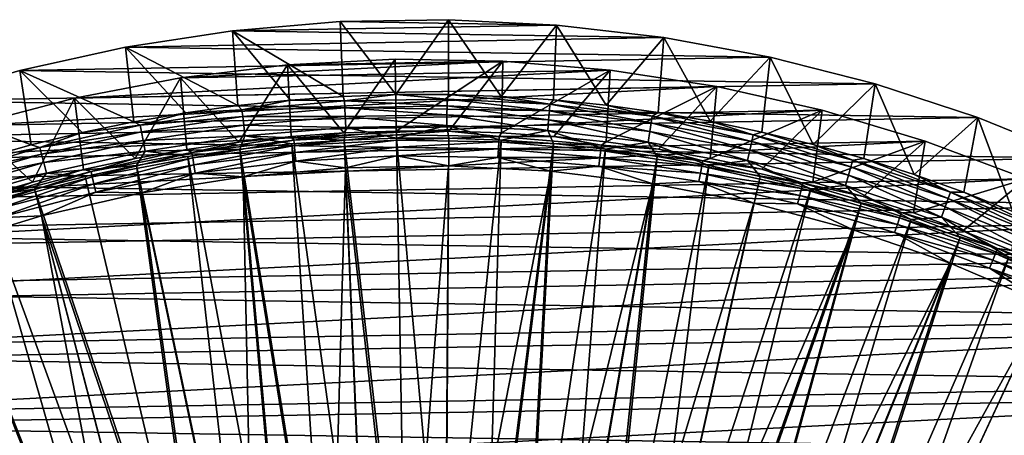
# Model space of a CAD drawing. Header units: metres. Extents: x -37.4 to 37.6, y -35 to 35.
# Tile 256 of 256: x -8.7 to 12.6, y 26 to 35. Entities that reach past the tile are written whole.
import ezdxf

# ---------------------------------------------------------------- set-up
doc = ezdxf.new("R2010")
doc.units = ezdxf.units.M
doc.layers.add('solid_506616_SW0001', color=7, linetype='CONTINUOUS')

msp = doc.modelspace()

# ---------------------------------------------------------------- linework, layer by layer
at = {"layer": 'solid_506616_SW0001'}
for points in [[(-4.11855, 34.756729, -3.846846), (-1.788694, 34.954216, -3.846846), (2.887171, 34.880608, -3.846846)], [(-1.729276, 33.335377, 5.339492), (-1.788694, 34.954216, -3.846846), (-4.11855, 34.756729, -3.846846)], [(-1.788694, 34.954216, -3.846846), (0.551789, 34.995602, -3.846846), (2.887171, 34.880608, -3.846846)], [(-0.590161, 33.374985, 5.339492), (0.551789, 34.995602, -3.846846), (-1.788694, 34.954216, -3.846846)], [(-1.729276, 33.335377, 5.339492), (-0.590161, 33.374985, 5.339492), (-1.788694, 34.954216, -3.846846)], [(-0.590161, 33.374985, 5.339492), (0.549642, 33.375675, 5.339492), (0.551789, 34.995602, -3.846846)], [(0.549642, 33.375675, 5.339492), (1.688804, 33.337452, 5.339492), (0.551789, 34.995602, -3.846846)], [(1.688804, 33.337452, 5.339492), (2.887171, 34.880608, -3.846846), (0.551789, 34.995602, -3.846846)], [(-6.430815, 34.404133, -3.846846), (-4.11855, 34.756729, -3.846846), (5.210456, 34.609985, -3.846846)], [(-4.000132, 33.139656, 5.339492), (-4.11855, 34.756729, -3.846846), (-6.430815, 34.404133, -3.846846)], [(-4.11855, 34.756729, -3.846846), (2.887171, 34.880608, -3.846846), (5.210456, 34.609985, -3.846846)], [(-2.866375, 33.256905, 5.339492), (-1.729276, 33.335377, 5.339492), (-4.11855, 34.756729, -3.846846)], [(-4.000132, 33.139656, 5.339492), (-2.866375, 33.256905, 5.339492), (-4.11855, 34.756729, -3.846846)], [(1.688804, 33.337452, 5.339492), (2.825997, 33.260361, 5.339492), (2.887171, 34.880608, -3.846846)], [(2.825997, 33.260361, 5.339492), (3.959895, 33.144485, 5.339492), (2.887171, 34.880608, -3.846846)], [(3.959895, 33.144485, 5.339492), (5.210456, 34.609985, -3.846846), (2.887171, 34.880608, -3.846846)], [(-6.430815, 34.404133, -3.846846), (5.210456, 34.609985, -3.846846), (7.511086, 34.18446, -3.846846)], [(3.959895, 33.144485, 5.339492), (5.089176, 32.989971, 5.339492), (5.210456, 34.609985, -3.846846)], [(5.089176, 32.989971, 5.339492), (6.212523, 32.796986, 5.339492), (5.210456, 34.609985, -3.846846)], [(6.212523, 32.796986, 5.339492), (7.511086, 34.18446, -3.846846), (5.210456, 34.609985, -3.846846)], [(-8.714963, 33.897541, -3.846846), (-6.430815, 34.404133, -3.846846), (7.511086, 34.18446, -3.846846)], [(-6.252336, 32.789421, 5.339492), (-6.430815, 34.404133, -3.846846), (-8.714963, 33.897541, -3.846846)], [(-5.129224, 32.983768, 5.339492), (-4.000132, 33.139656, 5.339492), (-6.430815, 34.404133, -3.846846)], [(-6.252336, 32.789421, 5.339492), (-5.129224, 32.983768, 5.339492), (-6.430815, 34.404133, -3.846846)], [(-8.714963, 33.897541, -3.846846), (7.511086, 34.18446, -3.846846), (9.776227, 33.60685, -3.846846)], [(-5.246432, 33.738022, -3.596469), (4.050364, 33.902416, -3.596469), (1.727041, 34.099773, -3.596469)], [(-5.246432, 33.738022, -3.596469), (1.727041, 34.099773, -3.596469), (-2.93154, 34.017395, -3.596469)], [(-2.93154, 34.017395, -3.596469), (-0.603656, 34.138123, -3.596469), (-1.71316, 32.547298, 5.200573)], [(-2.93154, 34.017395, -3.596469), (1.727041, 34.099773, -3.596469), (-0.603656, 34.138123, -3.596469)], [(-0.603656, 34.138123, -3.596469), (-0.576232, 32.587261, 5.200573), (-1.71316, 32.547298, 5.200573)], [(-0.603656, 34.138123, -3.596469), (1.727041, 34.099773, -3.596469), (-0.576232, 32.587261, 5.200573)], [(1.727041, 34.099773, -3.596469), (0.561398, 32.587521, 5.200573), (-0.576232, 32.587261, 5.200573)], [(1.727041, 34.099773, -3.596469), (1.698344, 32.548077, 5.200573), (0.561398, 32.587521, 5.200573)], [(1.727041, 34.099773, -3.596469), (4.050364, 33.902416, -3.596469), (1.698344, 32.548077, 5.200573)], [(6.212523, 32.796986, 5.339492), (7.328628, 32.565765, 5.339492), (7.511086, 34.18446, -3.846846)], [(7.328628, 32.565765, 5.339492), (8.436187, 32.296574, 5.339492), (7.511086, 34.18446, -3.846846)], [(8.436187, 32.296574, 5.339492), (9.776227, 33.60685, -3.846846), (7.511086, 34.18446, -3.846846)], [(-10.958266, 33.240208, -3.846846), (-8.714963, 33.897541, -3.846846), (9.776227, 33.60685, -3.846846)], [(-8.475389, 32.286304, 5.339492), (-8.714963, 33.897541, -3.846846), (-10.958266, 33.240208, -3.846846)], [(-7.368158, 32.556843, 5.339492), (-6.252336, 32.789421, 5.339492), (-8.714963, 33.897541, -3.846846)], [(-8.475389, 32.286304, 5.339492), (-7.368158, 32.556843, 5.339492), (-8.714963, 33.897541, -3.846846)], [(-7.537028, 33.301212, -3.596469), (6.354971, 33.546864, -3.596469), (4.050364, 33.902416, -3.596469)], [(-7.537028, 33.301212, -3.596469), (4.050364, 33.902416, -3.596469), (-5.246432, 33.738022, -3.596469)], [(-5.246432, 33.738022, -3.596469), (-2.93154, 34.017395, -3.596469), (-3.979372, 32.348511, 5.200573)], [(-2.93154, 34.017395, -3.596469), (-2.848001, 32.467682, 5.200573), (-3.979372, 32.348511, 5.200573)], [(-2.93154, 34.017395, -3.596469), (-1.71316, 32.547298, 5.200573), (-2.848001, 32.467682, 5.200573)], [(4.050364, 33.902416, -3.596469), (2.833221, 32.468975, 5.200573), (1.698344, 32.548077, 5.200573)], [(4.050364, 33.902416, -3.596469), (3.964646, 32.350319, 5.200573), (2.833221, 32.468975, 5.200573)], [(4.050364, 33.902416, -3.596469), (6.354971, 33.546864, -3.596469), (3.964646, 32.350319, 5.200573)], [(-7.537028, 33.301212, -3.596469), (-5.246432, 33.738022, -3.596469), (-6.226196, 31.992125, 5.200573)], [(-5.246432, 33.738022, -3.596469), (-5.105894, 32.189926, 5.200573), (-6.226196, 31.992125, 5.200573)], [(-5.246432, 33.738022, -3.596469), (-3.979372, 32.348511, 5.200573), (-5.105894, 32.189926, 5.200573)], [(-10.958266, 33.240208, -3.846846), (9.776227, 33.60685, -3.846846), (12.000071, 32.878525, -3.846846)], [(-9.791711, 32.709297, -3.596469), (8.62917, 33.03503, -3.596469), (6.354971, 33.546864, -3.596469)], [(-9.791711, 32.709297, -3.596469), (6.354971, 33.546864, -3.596469), (-7.537028, 33.301212, -3.596469)], [(6.354971, 33.546864, -3.596469), (5.09124, 32.192249, 5.200573), (3.964646, 32.350319, 5.200573)], [(6.354971, 33.546864, -3.596469), (6.211632, 31.994955, 5.200573), (5.09124, 32.192249, 5.200573)], [(6.354971, 33.546864, -3.596469), (8.62917, 33.03503, -3.596469), (6.211632, 31.994955, 5.200573)], [(8.436187, 32.296574, 5.339492), (9.533909, 31.989723, 5.339492), (9.776227, 33.60685, -3.846846)], [(9.533909, 31.989723, 5.339492), (10.620516, 31.645575, 5.339492), (9.776227, 33.60685, -3.846846)], [(10.620516, 31.645575, 5.339492), (12.000071, 32.878525, -3.846846), (9.776227, 33.60685, -3.846846)], [(-13.15497, 32.433712, -3.846846), (-10.958266, 33.240208, -3.846846), (12.000071, 32.878525, -3.846846)], [(-9.57274, 31.978125, 5.339492), (-8.475389, 32.286304, 5.339492), (-10.958266, 33.240208, -3.846846)], [(-9.791711, 32.709297, -3.596469), (-7.537028, 33.301212, -3.596469), (-8.442687, 31.479876, 5.200573)], [(-7.537028, 33.301212, -3.596469), (-7.338912, 31.755344, 5.200573), (-8.442687, 31.479876, 5.200573)], [(-7.537028, 33.301212, -3.596469), (-6.226196, 31.992125, 5.200573), (-7.338912, 31.755344, 5.200573)], [(-3.916121, 33.048981, 5.767566), (-2.866375, 33.256905, 5.339492), (-4.000132, 33.139656, 5.339492)], [(-3.916121, 33.048981, 5.767566), (-1.699947, 33.236748, 5.767566), (-2.866375, 33.256905, 5.339492)], [(-1.692462, 33.090389, 6.182486), (-1.699947, 33.236748, 5.767566), (-3.916121, 33.048981, 5.767566)], [(-1.699947, 33.236748, 5.767566), (-1.729276, 33.335377, 5.339492), (-2.866375, 33.256905, 5.339492)], [(-1.699947, 33.236748, 5.767566), (-0.590161, 33.374985, 5.339492), (-1.729276, 33.335377, 5.339492)], [(-1.699947, 33.236748, 5.767566), (0.523819, 33.27607, 5.767566), (-0.590161, 33.374985, 5.339492)], [(0.521512, 33.129536, 6.182486), (0.523819, 33.27607, 5.767566), (-1.699947, 33.236748, 5.767566)], [(-1.692462, 33.090389, 6.182486), (0.521512, 33.129536, 6.182486), (-1.699947, 33.236748, 5.767566)], [(0.523819, 33.27607, 5.767566), (0.549642, 33.375675, 5.339492), (-0.590161, 33.374985, 5.339492)], [(0.521512, 33.129536, 6.182486), (2.733156, 33.020721, 6.182486), (0.523819, 33.27607, 5.767566)], [(0.523819, 33.27607, 5.767566), (2.745245, 33.166771, 5.767566), (0.549642, 33.375675, 5.339492)], [(2.733156, 33.020721, 6.182486), (2.745245, 33.166771, 5.767566), (0.523819, 33.27607, 5.767566)], [(2.745245, 33.166771, 5.767566), (1.688804, 33.337452, 5.339492), (0.549642, 33.375675, 5.339492)], [(2.745245, 33.166771, 5.767566), (2.825997, 33.260361, 5.339492), (1.688804, 33.337452, 5.339492)], [(2.745245, 33.166771, 5.767566), (4.954411, 32.909344, 5.767566), (2.825997, 33.260361, 5.339492)], [(4.954411, 32.909344, 5.767566), (3.959895, 33.144485, 5.339492), (2.825997, 33.260361, 5.339492)], [(-12.000648, 31.965, -3.596469), (10.863041, 32.369293, -3.596469), (8.62917, 33.03503, -3.596469)], [(-12.000648, 31.965, -3.596469), (8.62917, 33.03503, -3.596469), (-9.791711, 32.709297, -3.596469)], [(-6.114804, 32.713612, 5.767566), (-3.916121, 33.048981, 5.767566), (-5.129224, 32.983768, 5.339492)], [(-3.898876, 32.90345, 6.182486), (-3.916121, 33.048981, 5.767566), (-6.114804, 32.713612, 5.767566)], [(-3.916121, 33.048981, 5.767566), (-4.000132, 33.139656, 5.339492), (-5.129224, 32.983768, 5.339492)], [(-3.898876, 32.90345, 6.182486), (-1.692462, 33.090389, 6.182486), (-3.916121, 33.048981, 5.767566)], [(-1.682693, 32.899399, 6.578798), (-1.692462, 33.090389, 6.182486), (-3.898876, 32.90345, 6.182486)], [(0.518502, 32.93832, 6.578798), (0.521512, 33.129536, 6.182486), (-1.692462, 33.090389, 6.182486)], [(-1.682693, 32.899399, 6.578798), (0.518502, 32.93832, 6.578798), (-1.692462, 33.090389, 6.182486)], [(0.518502, 32.93832, 6.578798), (2.717381, 32.830135, 6.578798), (0.521512, 33.129536, 6.182486)], [(2.717381, 32.830135, 6.578798), (2.733156, 33.020721, 6.182486), (0.521512, 33.129536, 6.182486)], [(2.717381, 32.830135, 6.578798), (4.904124, 32.575321, 6.578798), (2.733156, 33.020721, 6.182486)], [(2.733156, 33.020721, 6.182486), (4.932594, 32.764427, 6.182486), (2.745245, 33.166771, 5.767566)], [(4.904124, 32.575321, 6.578798), (4.932594, 32.764427, 6.182486), (2.733156, 33.020721, 6.182486)], [(4.932594, 32.764427, 6.182486), (4.954411, 32.909344, 5.767566), (2.745245, 33.166771, 5.767566)], [(4.954411, 32.909344, 5.767566), (5.089176, 32.989971, 5.339492), (3.959895, 33.144485, 5.339492)], [(8.62917, 33.03503, -3.596469), (7.324456, 31.758682, 5.200573), (6.211632, 31.994955, 5.200573)], [(8.62917, 33.03503, -3.596469), (8.428356, 31.483717, 5.200573), (7.324456, 31.758682, 5.200573)], [(8.62917, 33.03503, -3.596469), (10.863041, 32.369293, -3.596469), (8.428356, 31.483717, 5.200573)], [(-13.15497, 32.433712, -3.846846), (12.000071, 32.878525, -3.846846), (14.168805, 32.003704, -3.846846)], [(-6.114804, 32.713612, 5.767566), (-6.252336, 32.789421, 5.339492), (-7.368158, 32.556843, 5.339492)], [(-6.114804, 32.713612, 5.767566), (-5.129224, 32.983768, 5.339492), (-6.252336, 32.789421, 5.339492)], [(-6.087878, 32.569557, 6.182486), (-3.898876, 32.90345, 6.182486), (-6.114804, 32.713612, 5.767566)], [(-3.876373, 32.713539, 6.578798), (-3.898876, 32.90345, 6.182486), (-6.087878, 32.569557, 6.182486)], [(-3.876373, 32.713539, 6.578798), (-1.682693, 32.899399, 6.578798), (-3.898876, 32.90345, 6.182486)], [(-1.67076, 32.666088, 6.951706), (-1.682693, 32.899399, 6.578798), (-3.876373, 32.713539, 6.578798)], [(0.514825, 32.704739, 6.951706), (0.518502, 32.93832, 6.578798), (-1.682693, 32.899399, 6.578798)], [(-1.67076, 32.666088, 6.951706), (0.514825, 32.704739, 6.951706), (-1.682693, 32.899399, 6.578798)], [(0.514825, 32.704739, 6.951706), (2.698111, 32.597317, 6.951706), (0.518502, 32.93832, 6.578798)], [(2.698111, 32.597317, 6.951706), (2.717381, 32.830135, 6.578798), (0.518502, 32.93832, 6.578798)], [(2.698111, 32.597317, 6.951706), (4.869346, 32.344311, 6.951706), (2.717381, 32.830135, 6.578798)], [(4.869346, 32.344311, 6.951706), (4.904124, 32.575321, 6.578798), (2.717381, 32.830135, 6.578798)], [(4.932594, 32.764427, 6.182486), (7.110001, 32.361801, 6.182486), (4.954411, 32.909344, 5.767566)], [(4.954411, 32.909344, 5.767566), (7.141448, 32.504936, 5.767566), (5.089176, 32.989971, 5.339492)], [(7.110001, 32.361801, 6.182486), (7.141448, 32.504936, 5.767566), (4.954411, 32.909344, 5.767566)], [(7.141448, 32.504936, 5.767566), (6.212523, 32.796986, 5.339492), (5.089176, 32.989971, 5.339492)], [(7.141448, 32.504936, 5.767566), (7.328628, 32.565765, 5.339492), (6.212523, 32.796986, 5.339492)], [(10.620516, 31.645575, 5.339492), (11.694739, 31.26453, 5.339492), (12.000071, 32.878525, -3.846846)], [(11.694739, 31.26453, 5.339492), (12.755327, 30.847033, 5.339492), (12.000071, 32.878525, -3.846846)], [(12.755327, 30.847033, 5.339492), (14.168805, 32.003704, -3.846846), (12.000071, 32.878525, -3.846846)], [(-9.791711, 32.709297, -3.596469), (-8.442687, 31.479876, 5.200573), (-9.536176, 31.166054, 5.200573)], [(-8.286178, 32.232132, 5.767566), (-6.114804, 32.713612, 5.767566), (-7.368158, 32.556843, 5.339492)], [(-6.087878, 32.569557, 6.182486), (-6.114804, 32.713612, 5.767566), (-8.286178, 32.232132, 5.767566)], [(-6.05274, 32.381573, 6.578798), (-3.876373, 32.713539, 6.578798), (-6.087878, 32.569557, 6.182486)], [(-3.848883, 32.481548, 6.951706), (-3.876373, 32.713539, 6.578798), (-6.05274, 32.381573, 6.578798)], [(-3.848883, 32.481548, 6.951706), (-1.67076, 32.666088, 6.951706), (-3.876373, 32.713539, 6.578798)], [(-1.704983, 32.391953, 7.295379), (-1.67076, 32.666088, 6.951706), (-3.848883, 32.481548, 6.951706)], [(-0.576232, 32.587261, 5.200573), (-0.574818, 32.507263, 5.543032), (-2.791852, 32.392258, 5.543032)], [(-1.71316, 32.547298, 5.200573), (-0.576232, 32.587261, 5.200573), (-2.791852, 32.392258, 5.543032)], [(-1.704983, 32.391953, 7.295379), (-0.573482, 32.431725, 7.295379), (-1.67076, 32.666088, 6.951706)], [(-0.573482, 32.431725, 7.295379), (0.514825, 32.704739, 6.951706), (-1.67076, 32.666088, 6.951706)], [(-0.576232, 32.587261, 5.200573), (0.561398, 32.587521, 5.200573), (-0.574818, 32.507263, 5.543032)], [(0.561398, 32.587521, 5.200573), (1.644897, 32.470711, 5.543032), (-0.574818, 32.507263, 5.543032)], [(-0.573482, 32.431725, 7.295379), (0.558718, 32.43198, 7.295379), (0.514825, 32.704739, 6.951706)], [(1.690238, 32.392723, 7.295379), (2.698111, 32.597317, 6.951706), (0.514825, 32.704739, 6.951706)], [(0.558718, 32.43198, 7.295379), (1.690238, 32.392723, 7.295379), (0.514825, 32.704739, 6.951706)], [(0.561398, 32.587521, 5.200573), (1.698344, 32.548077, 5.200573), (1.644897, 32.470711, 5.543032)], [(1.690238, 32.392723, 7.295379), (2.819698, 32.314003, 7.295379), (2.698111, 32.597317, 6.951706)], [(3.945723, 32.195911, 7.295379), (4.869346, 32.344311, 6.951706), (2.698111, 32.597317, 6.951706)], [(2.819698, 32.314003, 7.295379), (3.945723, 32.195911, 7.295379), (2.698111, 32.597317, 6.951706)], [(4.904124, 32.575321, 6.578798), (7.068964, 32.175014, 6.578798), (4.932594, 32.764427, 6.182486)], [(7.068964, 32.175014, 6.578798), (7.110001, 32.361801, 6.182486), (4.932594, 32.764427, 6.182486)], [(-15.29142, 31.482765, -3.846846), (-13.15497, 32.433712, -3.846846), (14.168805, 32.003704, -3.846846)], [(-14.154166, 31.071508, -3.596469), (13.046803, 31.552496, -3.596469), (10.863041, 32.369293, -3.596469)], [(-14.154166, 31.071508, -3.596469), (10.863041, 32.369293, -3.596469), (-12.000648, 31.965, -3.596469)], [(-8.286178, 32.232132, 5.767566), (-7.368158, 32.556843, 5.339492), (-8.475389, 32.286304, 5.339492)], [(-8.249689, 32.090199, 6.182486), (-6.087878, 32.569557, 6.182486), (-8.286178, 32.232132, 5.767566)], [(-6.05274, 32.381573, 6.578798), (-6.087878, 32.569557, 6.182486), (-8.249689, 32.090199, 6.182486)], [(-8.202074, 31.904982, 6.578798), (-6.05274, 32.381573, 6.578798), (-8.249689, 32.090199, 6.182486)], [(-6.009817, 32.151936, 6.951706), (-6.05274, 32.381573, 6.578798), (-8.202074, 31.904982, 6.578798)], [(-6.009817, 32.151936, 6.951706), (-3.848883, 32.481548, 6.951706), (-6.05274, 32.381573, 6.578798)], [(-3.960378, 32.194115, 7.295379), (-3.848883, 32.481548, 6.951706), (-6.009817, 32.151936, 6.951706)], [(-2.848001, 32.467682, 5.200573), (-2.791852, 32.392258, 5.543032), (-4.995869, 32.126221, 5.543032)], [(-3.979372, 32.348511, 5.200573), (-2.848001, 32.467682, 5.200573), (-4.995869, 32.126221, 5.543032)], [(-4.995869, 32.126221, 5.543032), (-2.791852, 32.392258, 5.543032), (-4.977854, 32.010372, 5.874969)], [(-2.791852, 32.392258, 5.543032), (-2.781784, 32.275448, 5.874969), (-4.977854, 32.010372, 5.874969)], [(-3.960378, 32.194115, 7.295379), (-2.834407, 32.312717, 7.295379), (-3.848883, 32.481548, 6.951706)], [(-2.834407, 32.312717, 7.295379), (-1.704983, 32.391953, 7.295379), (-3.848883, 32.481548, 6.951706)], [(-2.848001, 32.467682, 5.200573), (-1.71316, 32.547298, 5.200573), (-2.791852, 32.392258, 5.543032)], [(-1.216515, 20.588804, 20.646507), (-1.704983, 32.391953, 7.295379), (-2.834407, 32.312717, 7.295379)], [(-2.791852, 32.392258, 5.543032), (-0.574818, 32.507263, 5.543032), (-2.781784, 32.275448, 5.874969)], [(-0.574818, 32.507263, 5.543032), (-0.572745, 32.390045, 5.874969), (-2.781784, 32.275448, 5.874969)], [(-2.781784, 32.275448, 5.874969), (-0.572745, 32.390045, 5.874969), (-2.768647, 32.123024, 6.192019)], [(-0.572745, 32.390045, 5.874969), (-0.57004, 32.237076, 6.192019), (-2.768647, 32.123024, 6.192019)], [(-0.364644, 20.621489, 20.646507), (-0.573482, 32.431725, 7.295379), (-1.704983, 32.391953, 7.295379)], [(-1.216515, 20.588804, 20.646507), (-0.364644, 20.621489, 20.646507), (-1.704983, 32.391953, 7.295379)], [(-0.574818, 32.507263, 5.543032), (1.644897, 32.470711, 5.543032), (-0.572745, 32.390045, 5.874969)], [(0.48785, 20.61894, 20.646507), (0.558718, 32.43198, 7.295379), (-0.573482, 32.431725, 7.295379)], [(-0.364644, 20.621489, 20.646507), (0.48785, 20.61894, 20.646507), (-0.573482, 32.431725, 7.295379)], [(1.644897, 32.470711, 5.543032), (1.638965, 32.353622, 5.874969), (-0.572745, 32.390045, 5.874969)], [(-0.572745, 32.390045, 5.874969), (1.638965, 32.353622, 5.874969), (-0.57004, 32.237076, 6.192019)], [(0.48785, 20.61894, 20.646507), (1.690238, 32.392723, 7.295379), (0.558718, 32.43198, 7.295379)], [(0.48785, 20.61894, 20.646507), (1.33951, 20.581167, 20.646507), (1.690238, 32.392723, 7.295379)], [(1.33951, 20.581167, 20.646507), (2.819698, 32.314003, 7.295379), (1.690238, 32.392723, 7.295379)], [(1.644897, 32.470711, 5.543032), (3.856942, 32.282761, 5.543032), (1.638965, 32.353622, 5.874969)], [(1.698344, 32.548077, 5.200573), (2.833221, 32.468975, 5.200573), (1.644897, 32.470711, 5.543032)], [(2.833221, 32.468975, 5.200573), (3.856942, 32.282761, 5.543032), (1.644897, 32.470711, 5.543032)], [(2.833221, 32.468975, 5.200573), (3.964646, 32.350319, 5.200573), (3.856942, 32.282761, 5.543032)], [(4.869346, 32.344311, 6.951706), (7.018834, 31.946844, 6.951706), (4.904124, 32.575321, 6.578798)], [(7.018834, 31.946844, 6.951706), (7.068964, 32.175014, 6.578798), (4.904124, 32.575321, 6.578798)], [(7.110001, 32.361801, 6.182486), (9.255653, 31.814636, 6.182486), (7.141448, 32.504936, 5.767566)], [(7.141448, 32.504936, 5.767566), (9.296591, 31.955351, 5.767566), (7.328628, 32.565765, 5.339492)], [(9.255653, 31.814636, 6.182486), (9.296591, 31.955351, 5.767566), (7.141448, 32.504936, 5.767566)], [(9.296591, 31.955351, 5.767566), (8.436187, 32.296574, 5.339492), (7.328628, 32.565765, 5.339492)], [(10.863041, 32.369293, -3.596469), (9.521988, 31.170391, 5.200573), (8.428356, 31.483717, 5.200573)], [(10.863041, 32.369293, -3.596469), (10.604018, 30.819092, 5.200573), (9.521988, 31.170391, 5.200573)], [(10.863041, 32.369293, -3.596469), (13.046803, 31.552496, -3.596469), (10.604018, 30.819092, 5.200573)], [(-10.420543, 31.606699, 5.767566), (-8.286178, 32.232132, 5.767566), (-9.57274, 31.978125, 5.339492)], [(-8.249689, 32.090199, 6.182486), (-8.286178, 32.232132, 5.767566), (-10.420543, 31.606699, 5.767566)], [(-8.286178, 32.232132, 5.767566), (-8.475389, 32.286304, 5.339492), (-9.57274, 31.978125, 5.339492)], [(-8.143909, 31.678724, 6.951706), (-6.009817, 32.151936, 6.951706), (-8.202074, 31.904982, 6.578798)], [(-6.196479, 31.839428, 7.295379), (-6.009817, 32.151936, 6.951706), (-8.143909, 31.678724, 6.951706)], [(-5.105894, 32.189926, 5.200573), (-4.995869, 32.126221, 5.543032), (-7.176593, 31.710396, 5.543032)], [(-6.226196, 31.992125, 5.200573), (-5.105894, 32.189926, 5.200573), (-7.176593, 31.710396, 5.543032)], [(-6.196479, 31.839428, 7.295379), (-5.081524, 32.036285, 7.295379), (-6.009817, 32.151936, 6.951706)], [(-5.081524, 32.036285, 7.295379), (-3.960378, 32.194115, 7.295379), (-6.009817, 32.151936, 6.951706)], [(-5.105894, 32.189926, 5.200573), (-3.979372, 32.348511, 5.200573), (-4.995869, 32.126221, 5.543032)], [(-2.91257, 20.418022, 20.646507), (-3.960378, 32.194115, 7.295379), (-5.081524, 32.036285, 7.295379)], [(-4.977854, 32.010372, 5.874969), (-2.781784, 32.275448, 5.874969), (-4.954345, 31.859198, 6.192019)], [(-2.781784, 32.275448, 5.874969), (-2.768647, 32.123024, 6.192019), (-4.954345, 31.859198, 6.192019)], [(-2.066308, 20.520943, 20.646507), (-2.834407, 32.312717, 7.295379), (-3.960378, 32.194115, 7.295379)], [(-2.91257, 20.418022, 20.646507), (-2.066308, 20.520943, 20.646507), (-3.960378, 32.194115, 7.295379)], [(-2.066308, 20.520943, 20.646507), (-1.216515, 20.588804, 20.646507), (-2.834407, 32.312717, 7.295379)], [(-2.768647, 32.123024, 6.192019), (-0.57004, 32.237076, 6.192019), (-2.752599, 31.936823, 6.490345)], [(-0.57004, 32.237076, 6.192019), (-0.566736, 32.050213, 6.490345), (-2.752599, 31.936823, 6.490345)], [(1.638965, 32.353622, 5.874969), (1.631225, 32.200825, 6.192019), (-0.57004, 32.237076, 6.192019)], [(-0.57004, 32.237076, 6.192019), (1.631225, 32.200825, 6.192019), (-0.566736, 32.050213, 6.490345)], [(1.631225, 32.200825, 6.192019), (1.62177, 32.014172, 6.490345), (-0.566736, 32.050213, 6.490345)], [(1.33951, 20.581167, 20.646507), (2.188882, 20.50823, 20.646507), (2.819698, 32.314003, 7.295379)], [(1.631225, 32.200825, 6.192019), (3.824884, 32.014439, 6.192019), (1.62177, 32.014172, 6.490345)], [(1.638965, 32.353622, 5.874969), (3.843034, 32.166351, 5.874969), (1.631225, 32.200825, 6.192019)], [(3.843034, 32.166351, 5.874969), (3.824884, 32.014439, 6.192019), (1.631225, 32.200825, 6.192019)], [(3.856942, 32.282761, 5.543032), (3.843034, 32.166351, 5.874969), (1.638965, 32.353622, 5.874969)], [(2.188882, 20.50823, 20.646507), (3.945723, 32.195911, 7.295379), (2.819698, 32.314003, 7.295379)], [(2.188882, 20.50823, 20.646507), (3.034514, 20.400257, 20.646507), (3.945723, 32.195911, 7.295379)], [(3.034514, 20.400257, 20.646507), (5.06694, 32.038597, 7.295379), (3.945723, 32.195911, 7.295379)], [(3.843034, 32.166351, 5.874969), (6.029184, 31.829105, 5.874969), (3.824884, 32.014439, 6.192019)], [(3.856942, 32.282761, 5.543032), (6.051004, 31.944296, 5.543032), (3.843034, 32.166351, 5.874969)], [(6.051004, 31.944296, 5.543032), (6.029184, 31.829105, 5.874969), (3.843034, 32.166351, 5.874969)], [(3.964646, 32.350319, 5.200573), (5.09124, 32.192249, 5.200573), (3.856942, 32.282761, 5.543032)], [(5.09124, 32.192249, 5.200573), (6.051004, 31.944296, 5.543032), (3.856942, 32.282761, 5.543032)], [(3.945723, 32.195911, 7.295379), (5.06694, 32.038597, 7.295379), (4.869346, 32.344311, 6.951706)], [(6.181984, 31.842245, 7.295379), (7.018834, 31.946844, 6.951706), (4.869346, 32.344311, 6.951706)], [(5.06694, 32.038597, 7.295379), (6.181984, 31.842245, 7.295379), (4.869346, 32.344311, 6.951706)], [(5.09124, 32.192249, 5.200573), (6.211632, 31.994955, 5.200573), (6.051004, 31.944296, 5.543032)], [(7.018834, 31.946844, 6.951706), (9.136973, 31.406696, 6.951706), (7.068964, 32.175014, 6.578798)], [(7.068964, 32.175014, 6.578798), (9.202232, 31.63101, 6.578798), (7.110001, 32.361801, 6.182486)], [(9.136973, 31.406696, 6.951706), (9.202232, 31.63101, 6.578798), (7.068964, 32.175014, 6.578798)], [(9.202232, 31.63101, 6.578798), (9.255653, 31.814636, 6.182486), (7.110001, 32.361801, 6.182486)], [(9.296591, 31.955351, 5.767566), (9.533909, 31.989723, 5.339492), (8.436187, 32.296574, 5.339492)], [(-15.29142, 31.482765, -3.846846), (14.168805, 32.003704, -3.846846), (16.274384, 30.986168, -3.846846)], [(-10.374656, 31.467518, 6.182486), (-8.249689, 32.090199, 6.182486), (-10.420543, 31.606699, 5.767566)], [(-8.202074, 31.904982, 6.578798), (-8.249689, 32.090199, 6.182486), (-10.374656, 31.467518, 6.182486)], [(-7.338912, 31.755344, 5.200573), (-6.226196, 31.992125, 5.200573), (-7.176593, 31.710396, 5.543032)], [(-7.176593, 31.710396, 5.543032), (-4.995869, 32.126221, 5.543032), (-7.150714, 31.596048, 5.874969)], [(-4.995869, 32.126221, 5.543032), (-4.977854, 32.010372, 5.874969), (-7.150714, 31.596048, 5.874969)], [(-7.150714, 31.596048, 5.874969), (-4.977854, 32.010372, 5.874969), (-7.116944, 31.446831, 6.192019)], [(-4.977854, 32.010372, 5.874969), (-4.954345, 31.859198, 6.192019), (-7.116944, 31.446831, 6.192019)], [(-3.753856, 20.28022, 20.646507), (-5.081524, 32.036285, 7.295379), (-6.196479, 31.839428, 7.295379)], [(-3.753856, 20.28022, 20.646507), (-2.91257, 20.418022, 20.646507), (-5.081524, 32.036285, 7.295379)], [(-4.954345, 31.859198, 6.192019), (-2.768647, 32.123024, 6.192019), (-4.925627, 31.674526, 6.490345)], [(-2.768647, 32.123024, 6.192019), (-2.752599, 31.936823, 6.490345), (-4.925627, 31.674526, 6.490345)], [(-2.752599, 31.936823, 6.490345), (-0.566736, 32.050213, 6.490345), (-1.673489, 31.793615, 6.765283)], [(-0.566736, 32.050213, 6.490345), (0.548398, 31.832905, 6.765283), (-1.673489, 31.793615, 6.765283)], [(-0.566736, 32.050213, 6.490345), (1.62177, 32.014172, 6.490345), (0.548398, 31.832905, 6.765283)], [(1.62177, 32.014172, 6.490345), (2.767613, 31.717108, 6.765283), (0.548398, 31.832905, 6.765283)], [(3.824884, 32.014439, 6.192019), (3.802713, 31.828867, 6.490345), (1.62177, 32.014172, 6.490345)], [(1.62177, 32.014172, 6.490345), (3.802713, 31.828867, 6.490345), (2.767613, 31.717108, 6.765283)], [(3.034514, 20.400257, 20.646507), (3.874962, 20.257429, 20.646507), (5.06694, 32.038597, 7.295379)], [(3.824884, 32.014439, 6.192019), (6.00071, 31.678787, 6.192019), (3.802713, 31.828867, 6.490345)], [(6.029184, 31.829105, 5.874969), (6.00071, 31.678787, 6.192019), (3.824884, 32.014439, 6.192019)], [(3.874962, 20.257429, 20.646507), (6.181984, 31.842245, 7.295379), (5.06694, 32.038597, 7.295379)], [(6.051004, 31.944296, 5.543032), (8.216853, 31.456892, 5.543032), (6.029184, 31.829105, 5.874969)], [(6.211632, 31.994955, 5.200573), (7.324456, 31.758682, 5.200573), (6.051004, 31.944296, 5.543032)], [(7.324456, 31.758682, 5.200573), (8.216853, 31.456892, 5.543032), (6.051004, 31.944296, 5.543032)], [(6.181984, 31.842245, 7.295379), (7.289497, 31.6071, 7.295379), (7.018834, 31.946844, 6.951706)], [(8.388128, 31.333447, 7.295379), (9.136973, 31.406696, 6.951706), (7.018834, 31.946844, 6.951706)], [(7.289497, 31.6071, 7.295379), (8.388128, 31.333447, 7.295379), (7.018834, 31.946844, 6.951706)], [(9.255653, 31.814636, 6.182486), (11.359968, 31.125381, 6.182486), (9.296591, 31.955351, 5.767566)], [(9.296591, 31.955351, 5.767566), (11.410213, 31.263048, 5.767566), (9.533909, 31.989723, 5.339492)], [(11.359968, 31.125381, 6.182486), (11.410213, 31.263048, 5.767566), (9.296591, 31.955351, 5.767566)], [(11.410213, 31.263048, 5.767566), (10.620516, 31.645575, 5.339492), (9.533909, 31.989723, 5.339492)], [(-10.314775, 31.285896, 6.578798), (-8.202074, 31.904982, 6.578798), (-10.374656, 31.467518, 6.182486)], [(-8.143909, 31.678724, 6.951706), (-8.202074, 31.904982, 6.578798), (-10.314775, 31.285896, 6.578798)], [(-7.338912, 31.755344, 5.200573), (-7.176593, 31.710396, 5.543032), (-9.323857, 31.146723, 5.543032)], [(-8.442687, 31.479876, 5.200573), (-7.338912, 31.755344, 5.200573), (-9.323857, 31.146723, 5.543032)], [(-7.303884, 31.603779, 7.295379), (-6.196479, 31.839428, 7.295379), (-8.143909, 31.678724, 6.951706)], [(-4.588729, 20.107767, 20.646507), (-6.196479, 31.839428, 7.295379), (-7.303884, 31.603779, 7.295379)], [(-7.116944, 31.446831, 6.192019), (-4.954345, 31.859198, 6.192019), (-7.075691, 31.264549, 6.490345)], [(-4.954345, 31.859198, 6.192019), (-4.925627, 31.674526, 6.490345), (-7.075691, 31.264549, 6.490345)], [(-4.588729, 20.107767, 20.646507), (-3.753856, 20.28022, 20.646507), (-6.196479, 31.839428, 7.295379)], [(-4.925627, 31.674526, 6.490345), (-2.752599, 31.936823, 6.490345), (-3.887223, 31.599432, 6.765283)], [(-2.752599, 31.936823, 6.490345), (-1.673489, 31.793615, 6.765283), (-3.887223, 31.599432, 6.765283)], [(-3.887223, 31.599432, 6.765283), (-1.673489, 31.793615, 6.765283), (-2.00628, 19.924793, 20.116411)], [(-1.673489, 31.793615, 6.765283), (-1.181175, 19.990683, 20.116411), (-2.00628, 19.924793, 20.116411)], [(-1.673489, 31.793615, 6.765283), (0.548398, 31.832905, 6.765283), (-0.354051, 20.022417, 20.116411)], [(-1.673489, 31.793615, 6.765283), (-0.354051, 20.022417, 20.116411), (-1.181175, 19.990683, 20.116411)], [(0.548398, 31.832905, 6.765283), (0.473677, 20.019945, 20.116411), (-0.354051, 20.022417, 20.116411)], [(0.548398, 31.832905, 6.765283), (2.767613, 31.717108, 6.765283), (0.473677, 20.019945, 20.116411)], [(3.802713, 31.828867, 6.490345), (4.973345, 31.446787, 6.765283), (2.767613, 31.717108, 6.765283)], [(3.802713, 31.828867, 6.490345), (5.965927, 31.495161, 6.490345), (4.973345, 31.446787, 6.765283)], [(6.00071, 31.678787, 6.192019), (5.965927, 31.495161, 6.490345), (3.802713, 31.828867, 6.490345)], [(3.874962, 20.257429, 20.646507), (4.70879, 20.07999, 20.646507), (6.181984, 31.842245, 7.295379)], [(4.70879, 20.07999, 20.646507), (7.289497, 31.6071, 7.295379), (6.181984, 31.842245, 7.295379)], [(6.029184, 31.829105, 5.874969), (8.187223, 31.343458, 5.874969), (6.00071, 31.678787, 6.192019)], [(8.216853, 31.456892, 5.543032), (8.187223, 31.343458, 5.874969), (6.029184, 31.829105, 5.874969)], [(7.324456, 31.758682, 5.200573), (8.428356, 31.483717, 5.200573), (8.216853, 31.456892, 5.543032)], [(9.202232, 31.63101, 6.578798), (11.294401, 30.945734, 6.578798), (9.255653, 31.814636, 6.182486)], [(11.294401, 30.945734, 6.578798), (11.359968, 31.125381, 6.182486), (9.255653, 31.814636, 6.182486)], [(-16.242088, 30.03286, -3.596469), (15.17014, 30.588314, -3.596469), (13.046803, 31.552496, -3.596469)], [(-16.242088, 30.03286, -3.596469), (13.046803, 31.552496, -3.596469), (-14.154166, 31.071508, -3.596469)], [(-10.241628, 31.06403, 6.951706), (-8.143909, 31.678724, 6.951706), (-10.314775, 31.285896, 6.578798)], [(-8.40239, 31.329624, 7.295379), (-8.143909, 31.678724, 6.951706), (-10.241628, 31.06403, 6.951706)], [(-9.323857, 31.146723, 5.543032), (-7.176593, 31.710396, 5.543032), (-9.290235, 31.034409, 5.874969)], [(-7.176593, 31.710396, 5.543032), (-7.150714, 31.596048, 5.874969), (-9.290235, 31.034409, 5.874969)], [(-9.290235, 31.034409, 5.874969), (-7.150714, 31.596048, 5.874969), (-9.246361, 30.887844, 6.192019)], [(-7.150714, 31.596048, 5.874969), (-7.116944, 31.446831, 6.192019), (-9.246361, 30.887844, 6.192019)], [(-8.40239, 31.329624, 7.295379), (-7.303884, 31.603779, 7.295379), (-8.143909, 31.678724, 6.951706)], [(-4.588729, 20.107767, 20.646507), (-7.303884, 31.603779, 7.295379), (-8.40239, 31.329624, 7.295379)], [(-7.075691, 31.264549, 6.490345), (-4.925627, 31.674526, 6.490345), (-6.082019, 31.251297, 6.765283)], [(-4.925627, 31.674526, 6.490345), (-3.887223, 31.599432, 6.765283), (-6.082019, 31.251297, 6.765283)], [(-6.082019, 31.251297, 6.765283), (-3.887223, 31.599432, 6.765283), (-3.644804, 19.691063, 20.116411)], [(-3.887223, 31.599432, 6.765283), (-2.00628, 19.924793, 20.116411), (-2.827958, 19.824863, 20.116411)], [(-3.887223, 31.599432, 6.765283), (-2.827958, 19.824863, 20.116411), (-3.644804, 19.691063, 20.116411)], [(2.767613, 31.717108, 6.765283), (1.300596, 19.983267, 20.116411), (0.473677, 20.019945, 20.116411)], [(2.767613, 31.717108, 6.765283), (2.125293, 19.912451, 20.116411), (1.300596, 19.983267, 20.116411)], [(2.767613, 31.717108, 6.765283), (4.973345, 31.446787, 6.765283), (2.125293, 19.912451, 20.116411)], [(4.70879, 20.07999, 20.646507), (8.388128, 31.333447, 7.295379), (7.289497, 31.6071, 7.295379)], [(6.00071, 31.678787, 6.192019), (8.148558, 31.195433, 6.192019), (5.965927, 31.495161, 6.490345)], [(8.187223, 31.343458, 5.874969), (8.148558, 31.195433, 6.192019), (6.00071, 31.678787, 6.192019)], [(9.136973, 31.406696, 6.951706), (11.214306, 30.726278, 6.951706), (9.202232, 31.63101, 6.578798)], [(11.214306, 30.726278, 6.951706), (11.294401, 30.945734, 6.578798), (9.202232, 31.63101, 6.578798)], [(13.046803, 31.552496, -3.596469), (11.673129, 30.430243, 5.200573), (10.604018, 30.819092, 5.200573)], [(11.410213, 31.263048, 5.767566), (11.694739, 31.26453, 5.339492), (10.620516, 31.645575, 5.339492)], [(13.046803, 31.552496, -3.596469), (12.728019, 30.004318, 5.200573), (11.673129, 30.430243, 5.200573)], [(-17.359707, 30.391426, -3.846846), (-15.29142, 31.482765, -3.846846), (16.274384, 30.986168, -3.846846)], [(-9.490661, 31.0173, 7.295379), (-8.40239, 31.329624, 7.295379), (-10.241628, 31.06403, 6.951706)], [(-9.536176, 31.166054, 5.200573), (-8.442687, 31.479876, 5.200573), (-9.323857, 31.146723, 5.543032)], [(-5.415762, 19.900961, 20.646507), (-8.40239, 31.329624, 7.295379), (-9.490661, 31.0173, 7.295379)], [(-9.246361, 30.887844, 6.192019), (-7.116944, 31.446831, 6.192019), (-9.192764, 30.708801, 6.490345)], [(-7.116944, 31.446831, 6.192019), (-7.075691, 31.264549, 6.490345), (-9.192764, 30.708801, 6.490345)], [(-5.415762, 19.900961, 20.646507), (-4.588729, 20.107767, 20.646507), (-8.40239, 31.329624, 7.295379)], [(4.973345, 31.446787, 6.765283), (2.946359, 19.807611, 20.116411), (2.125293, 19.912451, 20.116411)], [(4.973345, 31.446787, 6.765283), (3.762391, 19.668934, 20.116411), (2.946359, 19.807611, 20.116411)], [(4.973345, 31.446787, 6.765283), (7.154847, 31.02326, 6.765283), (3.762391, 19.668934, 20.116411)], [(4.70879, 20.07999, 20.646507), (5.534572, 19.868248, 20.646507), (8.388128, 31.333447, 7.295379)], [(5.965927, 31.495161, 6.490345), (7.154847, 31.02326, 6.765283), (4.973345, 31.446787, 6.765283)], [(5.534572, 19.868248, 20.646507), (9.47654, 31.021616, 7.295379), (8.388128, 31.333447, 7.295379)], [(5.965927, 31.495161, 6.490345), (8.101325, 31.014608, 6.490345), (7.154847, 31.02326, 6.765283)], [(8.148558, 31.195433, 6.192019), (8.101325, 31.014608, 6.490345), (5.965927, 31.495161, 6.490345)], [(8.187223, 31.343458, 5.874969), (10.307091, 30.711674, 5.874969), (8.148558, 31.195433, 6.192019)], [(8.216853, 31.456892, 5.543032), (10.344392, 30.822821, 5.543032), (8.187223, 31.343458, 5.874969)], [(10.344392, 30.822821, 5.543032), (10.307091, 30.711674, 5.874969), (8.187223, 31.343458, 5.874969)], [(8.428356, 31.483717, 5.200573), (9.521988, 31.170391, 5.200573), (8.216853, 31.456892, 5.543032)], [(9.521988, 31.170391, 5.200573), (10.344392, 30.822821, 5.543032), (8.216853, 31.456892, 5.543032)], [(8.388128, 31.333447, 7.295379), (9.47654, 31.021616, 7.295379), (9.136973, 31.406696, 6.951706)], [(10.553406, 30.671993, 7.295379), (11.214306, 30.726278, 6.951706), (9.136973, 31.406696, 6.951706)], [(9.47654, 31.021616, 7.295379), (10.553406, 30.671993, 7.295379), (9.136973, 31.406696, 6.951706)], [(-9.192764, 30.708801, 6.490345), (-7.075691, 31.264549, 6.490345), (-8.247184, 30.750912, 6.765283)], [(-7.075691, 31.264549, 6.490345), (-6.082019, 31.251297, 6.765283), (-8.247184, 30.750912, 6.765283)], [(-8.247184, 30.750912, 6.765283), (-6.082019, 31.251297, 6.765283), (-4.455423, 19.523621, 20.116411)], [(-6.082019, 31.251297, 6.765283), (-3.644804, 19.691063, 20.116411), (-4.455423, 19.523621, 20.116411)], [(8.148558, 31.195433, 6.192019), (10.258413, 30.566631, 6.192019), (8.101325, 31.014608, 6.490345)], [(10.307091, 30.711674, 5.874969), (10.258413, 30.566631, 6.192019), (8.148558, 31.195433, 6.192019)], [(9.521988, 31.170391, 5.200573), (10.604018, 30.819092, 5.200573), (10.344392, 30.822821, 5.543032)], [(11.294401, 30.945734, 6.578798), (13.336126, 30.122244, 6.578798), (11.359968, 31.125381, 6.182486)], [(11.359968, 31.125381, 6.182486), (13.413546, 30.297112, 6.182486), (11.410213, 31.263048, 5.767566)], [(13.336126, 30.122244, 6.578798), (13.413546, 30.297112, 6.182486), (11.359968, 31.125381, 6.182486)], [(11.410213, 31.263048, 5.767566), (13.472874, 30.431116, 5.767566), (11.694739, 31.26453, 5.339492)], [(13.413546, 30.297112, 6.182486), (13.472874, 30.431116, 5.767566), (11.410213, 31.263048, 5.767566)], [(13.472874, 30.431116, 5.767566), (12.755327, 30.847033, 5.339492), (11.694739, 31.26453, 5.339492)], [(-17.359707, 30.391426, -3.846846), (16.274384, 30.986168, -3.846846), (18.309093, 29.829046, -3.846846)], [(-6.233543, 19.660154, 20.646507), (-9.490661, 31.0173, 7.295379), (-10.567367, 30.667185, 7.295379)], [(-6.233543, 19.660154, 20.646507), (-5.415762, 19.900961, 20.646507), (-9.490661, 31.0173, 7.295379)], [(7.154847, 31.02326, 6.765283), (4.571995, 19.496651, 20.116411), (3.762391, 19.668934, 20.116411)], [(7.154847, 31.02326, 6.765283), (9.301492, 30.448593, 6.765283), (4.571995, 19.496651, 20.116411)], [(5.534572, 19.868248, 20.646507), (6.350899, 19.622559, 20.646507), (9.47654, 31.021616, 7.295379)], [(6.350899, 19.622559, 20.646507), (10.553406, 30.671993, 7.295379), (9.47654, 31.021616, 7.295379)], [(8.101325, 31.014608, 6.490345), (9.301492, 30.448593, 6.765283), (7.154847, 31.02326, 6.765283)], [(8.101325, 31.014608, 6.490345), (10.198951, 30.389452, 6.490345), (9.301492, 30.448593, 6.765283)], [(10.258413, 30.566631, 6.192019), (10.198951, 30.389452, 6.490345), (8.101325, 31.014608, 6.490345)], [(11.214306, 30.726278, 6.951706), (13.241552, 29.90863, 6.951706), (11.294401, 30.945734, 6.578798)], [(13.241552, 29.90863, 6.951706), (13.336126, 30.122244, 6.578798), (11.294401, 30.945734, 6.578798)], [(-7.040673, 19.385759, 20.646507), (-10.567367, 30.667185, 7.295379), (-11.631199, 30.279709, 7.295379)], [(-7.040673, 19.385759, 20.646507), (-6.233543, 19.660154, 20.646507), (-10.567367, 30.667185, 7.295379)], [(-10.372169, 30.100708, 6.765283), (-8.247184, 30.750912, 6.765283), (-6.052454, 19.08901, 20.116411)], [(-9.192764, 30.708801, 6.490345), (-8.247184, 30.750912, 6.765283), (-10.372169, 30.100708, 6.765283)], [(-8.247184, 30.750912, 6.765283), (-4.455423, 19.523621, 20.116411), (-5.25843, 19.322823, 20.116411)], [(-8.247184, 30.750912, 6.765283), (-5.25843, 19.322823, 20.116411), (-6.052454, 19.08901, 20.116411)], [(6.350899, 19.622559, 20.646507), (7.156376, 19.343346, 20.646507), (10.553406, 30.671993, 7.295379)], [(7.156376, 19.343346, 20.646507), (11.617414, 30.285, 7.295379), (10.553406, 30.671993, 7.295379)], [(10.307091, 30.711674, 5.874969), (12.378901, 29.936697, 5.874969), (10.258413, 30.566631, 6.192019)], [(10.344392, 30.822821, 5.543032), (12.4237, 30.045038, 5.543032), (10.307091, 30.711674, 5.874969)], [(12.4237, 30.045038, 5.543032), (12.378901, 29.936697, 5.874969), (10.307091, 30.711674, 5.874969)], [(11.673129, 30.430243, 5.200573), (12.4237, 30.045038, 5.543032), (10.344392, 30.822821, 5.543032)], [(10.604018, 30.819092, 5.200573), (11.673129, 30.430243, 5.200573), (10.344392, 30.822821, 5.543032)], [(10.553406, 30.671993, 7.295379), (11.617414, 30.285, 7.295379), (11.214306, 30.726278, 6.951706)], [(12.667269, 29.861109, 7.295379), (13.241552, 29.90863, 6.951706), (11.214306, 30.726278, 6.951706)], [(11.617414, 30.285, 7.295379), (12.667269, 29.861109, 7.295379), (11.214306, 30.726278, 6.951706)], [(-18.253544, 28.854534, -3.596469), (17.221996, 29.481838, -3.596469), (15.17014, 30.588314, -3.596469)], [(-18.253544, 28.854534, -3.596469), (15.17014, 30.588314, -3.596469), (-16.242088, 30.03286, -3.596469)], [(9.301492, 30.448593, 6.765283), (5.373788, 19.291058, 20.116411), (4.571995, 19.496651, 20.116411)], [(9.301492, 30.448593, 6.765283), (6.1664, 19.052507, 20.116411), (5.373788, 19.291058, 20.116411)], [(9.301492, 30.448593, 6.765283), (11.40282, 29.725582, 6.765283), (6.1664, 19.052507, 20.116411)], [(10.198951, 30.389452, 6.490345), (11.40282, 29.725582, 6.765283), (9.301492, 30.448593, 6.765283)], [(10.258413, 30.566631, 6.192019), (12.320439, 29.795315, 6.192019), (10.198951, 30.389452, 6.490345)], [(12.378901, 29.936697, 5.874969), (12.320439, 29.795315, 6.192019), (10.258413, 30.566631, 6.192019)], [(-19.352236, 29.16309, -3.846846), (-17.359707, 30.391426, -3.846846), (18.309093, 29.829046, -3.846846)], [(-7.835775, 19.078243, 20.646507), (-11.631199, 30.279709, 7.295379), (-12.680861, 29.855339, 7.295379)], [(-7.835775, 19.078243, 20.646507), (-7.040673, 19.385759, 20.646507), (-11.631199, 30.279709, 7.295379)], [(7.156376, 19.343346, 20.646507), (7.949625, 19.031084, 20.646507), (11.617414, 30.285, 7.295379)], [(7.949625, 19.031084, 20.646507), (12.667269, 29.861109, 7.295379), (11.617414, 30.285, 7.295379)], [(10.198951, 30.389452, 6.490345), (12.249024, 29.622606, 6.490345), (11.40282, 29.725582, 6.765283)], [(12.320439, 29.795315, 6.192019), (12.249024, 29.622606, 6.490345), (10.198951, 30.389452, 6.490345)], [(11.673129, 30.430243, 5.200573), (12.728019, 30.004318, 5.200573), (12.4237, 30.045038, 5.543032)], [(-12.446623, 29.30386, 6.765283), (-10.372169, 30.100708, 6.765283), (-7.608139, 18.524004, 20.116411)], [(-10.372169, 30.100708, 6.765283), (-6.052454, 19.08901, 20.116411), (-6.836136, 18.822586, 20.116411)], [(-10.372169, 30.100708, 6.765283), (-6.836136, 18.822586, 20.116411), (-7.608139, 18.524004, 20.116411)], [(12.4237, 30.045038, 5.543032), (14.445084, 29.127174, 5.543032), (12.378901, 29.936697, 5.874969)], [(13.767401, 29.54184, 5.200573), (14.445084, 29.127174, 5.543032), (12.4237, 30.045038, 5.543032)], [(12.728019, 30.004318, 5.200573), (13.767401, 29.54184, 5.200573), (12.4237, 30.045038, 5.543032)], [(-19.352236, 29.16309, -3.846846), (18.309093, 29.829046, -3.846846), (20.259718, 28.540102, -3.846846)], [(-8.617489, 18.738132, 20.646507), (-12.680861, 29.855339, 7.295379), (-13.715072, 29.394596, 7.295379)], [(-8.617489, 18.738132, 20.646507), (-7.835775, 19.078243, 20.646507), (-12.680861, 29.855339, 7.295379)], [(7.949625, 19.031084, 20.646507), (8.729294, 18.68631, 20.646507), (12.667269, 29.861109, 7.295379)], [(8.729294, 18.68631, 20.646507), (13.70169, 29.400837, 7.295379), (12.667269, 29.861109, 7.295379)], [(12.378901, 29.936697, 5.874969), (14.392995, 29.022141, 5.874969), (12.320439, 29.795315, 6.192019)], [(14.445084, 29.127174, 5.543032), (14.392995, 29.022141, 5.874969), (12.378901, 29.936697, 5.874969)], [(11.40282, 29.725582, 6.765283), (6.948477, 18.781406, 20.116411), (6.1664, 19.052507, 20.116411)], [(11.40282, 29.725582, 6.765283), (7.718683, 18.478216, 20.116411), (6.948477, 18.781406, 20.116411)], [(11.40282, 29.725582, 6.765283), (13.448595, 28.857752, 6.765283), (7.718683, 18.478216, 20.116411)], [(12.249024, 29.622606, 6.490345), (13.448595, 28.857752, 6.765283), (11.40282, 29.725582, 6.765283)], [(12.320439, 29.795315, 6.192019), (14.325022, 28.885078, 6.192019), (12.249024, 29.622606, 6.490345)], [(12.249024, 29.622606, 6.490345), (14.241987, 28.717648, 6.490345), (13.448595, 28.857752, 6.765283)], [(14.325022, 28.885078, 6.192019), (14.241987, 28.717648, 6.490345), (12.249024, 29.622606, 6.490345)], [(14.392995, 29.022141, 5.874969), (14.325022, 28.885078, 6.192019), (12.320439, 29.795315, 6.192019)], [(-20.179728, 27.541878, -3.596469), (19.193384, 28.238102, -3.596469), (17.221996, 29.481838, -3.596469)], [(-20.179728, 27.541878, -3.596469), (17.221996, 29.481838, -3.596469), (-18.253544, 28.854534, -3.596469)], [(-8.617489, 18.738132, 20.646507), (-13.715072, 29.394596, 7.295379), (-14.732574, 28.898041, 7.295379)], [(8.729294, 18.68631, 20.646507), (14.719418, 28.904745, 7.295379), (13.70169, 29.400837, 7.295379)], [(-14.460437, 28.364244, 6.765283), (-12.446623, 29.30386, 6.765283), (-8.367144, 18.193775, 20.116411)], [(-12.446623, 29.30386, 6.765283), (-7.608139, 18.524004, 20.116411), (-8.367144, 18.193775, 20.116411)], [(-21.256071, 27.805988, -3.846846), (-19.352236, 29.16309, -3.846846), (20.259718, 28.540102, -3.846846)], [(-9.38448, 18.366009, 20.646507), (-8.617489, 18.738132, 20.646507), (-14.732574, 28.898041, 7.295379)], [(13.448595, 28.857752, 6.765283), (8.4757, 18.143457, 20.116411), (7.718683, 18.478216, 20.116411)], [(13.448595, 28.857752, 6.765283), (15.42885, 27.849329, 6.765283), (8.4757, 18.143457, 20.116411)], [(8.729294, 18.68631, 20.646507), (9.494048, 18.309608, 20.646507), (14.719418, 28.904745, 7.295379)], [(9.494048, 18.309608, 20.646507), (15.719212, 28.373436, 7.295379), (14.719418, 28.904745, 7.295379)], [(-21.256071, 27.805988, -3.846846), (20.259718, 28.540102, -3.846846), (22.121216, 27.122902, -3.846846)], [(-14.460437, 28.364244, 6.765283), (-8.367144, 18.193775, 20.116411), (-9.111854, 17.83246, 20.116411)], [(9.494048, 18.309608, 20.646507), (10.242582, 17.901627, 20.646507), (15.719212, 28.373436, 7.295379)], [(10.242582, 17.901627, 20.646507), (16.699854, 27.80756, 7.295379), (15.719212, 28.373436, 7.295379)], [(-22.012209, 26.100601, -3.596469), (21.075676, 26.862514, -3.596469), (19.193384, 28.238102, -3.596469)], [(-22.012209, 26.100601, -3.596469), (19.193384, 28.238102, -3.596469), (-20.179728, 27.541878, -3.596469)], [(-23.066299, 26.323862, -3.846846), (-21.256071, 27.805988, -3.846846), (22.121216, 27.122902, -3.846846)], [(15.42885, 27.849329, 6.765283), (9.218239, 17.7777, 20.116411), (8.4757, 18.143457, 20.116411)], [(15.42885, 27.849329, 6.765283), (9.945026, 17.381571, 20.116411), (9.218239, 17.7777, 20.116411)], [(15.42885, 27.849329, 6.765283), (17.333937, 26.705227, 6.765283), (9.945026, 17.381571, 20.116411)], [(10.242582, 17.901627, 20.646507), (10.973617, 17.46306, 20.646507), (16.699854, 27.80756, 7.295379)], [(10.973617, 17.46306, 20.646507), (17.660151, 27.207804, 7.295379), (16.699854, 27.80756, 7.295379)], [(-23.066299, 26.323862, -3.846846), (22.121216, 27.122902, -3.846846), (23.883347, 25.584736, -3.846846)], [(10.973617, 17.46306, 20.646507), (11.685904, 16.994658, 20.646507), (17.660151, 27.207804, 7.295379)], [(11.685904, 16.994658, 20.646507), (18.598932, 26.5749, 7.295379), (17.660151, 27.207804, 7.295379)], [(-23.742533, 24.53713, -3.596469), (22.860193, 25.361195, -3.596469), (21.075676, 26.862514, -3.596469)], [(-23.742533, 24.53713, -3.596469), (21.075676, 26.862514, -3.596469), (-22.012209, 26.100601, -3.596469)], [(17.333937, 26.705227, 6.765283), (10.654824, 16.955744, 20.116411), (9.945026, 17.381571, 20.116411)], [(17.333937, 26.705227, 6.765283), (11.346418, 16.50095, 20.116411), (10.654824, 16.955744, 20.116411)], [(17.333937, 26.705227, 6.765283), (19.154575, 25.431021, 6.765283), (11.346418, 16.50095, 20.116411)], [(11.685904, 16.994658, 20.646507), (12.378224, 16.497221, 20.646507), (18.598932, 26.5749, 7.295379)], [(12.378224, 16.497221, 20.646507), (19.515053, 25.909616, 7.295379), (18.598932, 26.5749, 7.295379)], [(-24.772949, 24.72436, -3.846846), (-23.066299, 26.323862, -3.846846), (23.883347, 25.584736, -3.846846)]]:
    msp.add_3dface(points, dxfattribs=at)

doc.saveas('drawing.dxf')
